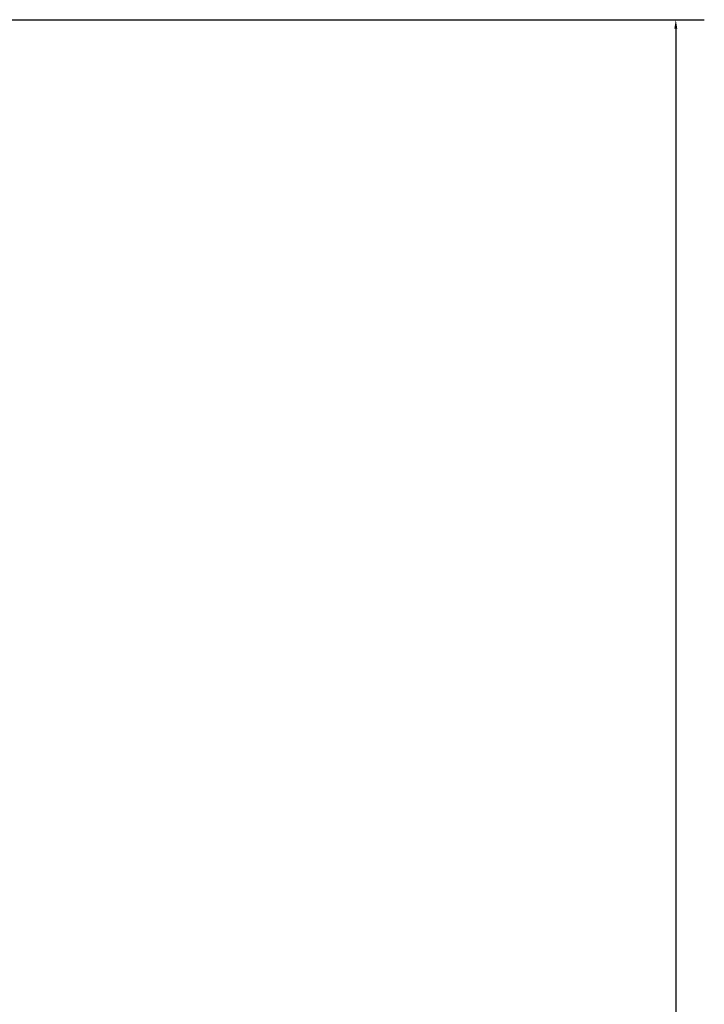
# Model space of a CAD drawing. Header units: inches. Extents: x 15 to 50, y -71 to 91.
# Tile 26 of 49: x 41 to 50, y 40 to 53. Entities that reach past the tile are written whole.
import ezdxf

# ---------------------------------------------------------------- set-up
doc = ezdxf.new("R2010")
doc.units = ezdxf.units.IN
doc.header["$LTSCALE"] = 1.21
doc.header["$MEASUREMENT"] = 0
doc.header["$PDMODE"] = 3
doc.header["$PDSIZE"] = 0.3125
doc.layers.get('Defpoints').update_dxf_attribs({"linetype": 'CONTINUOUS'})
doc.layers.add('AM_5', color=3, linetype='CONTINUOUS', lineweight=15)
doc.styles.get("Standard").update_dxf_attribs({"font": 'txt', "width": 0.8})
doc.dimstyles.new('STANDARD$0', dxfattribs={"dimtxt": 0.125, "dimasz": 0.125, "dimexe": 0.18, "dimexo": 0.0625, "dimgap": 0.09, "dimtad": 0, "dimtih": 1, "dimtoh": 1, "dimdec": 3, "dimzin": 4, "dimdsep": 46, "dimtxsty": 'Standard', "dimcen": 0.09, "dimadec": 0, "dimazin": 0, "dimtol": 1, "dimtp": 0.005, "dimtm": 0.005, "dimtfac": 1, "dimtdec": 3, "dimtofl": 0, "dimtmove": 0, "dimatfit": 3, "dimfxl": 1, "dimtolj": 1, "dimtzin": 4, "dimarcsym": 0})

# ---------------------------------------------------------------- blocks, each defined once
blk = doc.blocks.new('*D3')
at = {"layer": 'AM_5', "color": 0, "lineweight": -2, "transparency": 16777216}
for p, q in [((34.67, 53.301), (50.375, 53.301)), ((49.979, 53.176), (49.979, 38.782)), ((49.979, 24.082), (49.979, 38.477)), ((40.741, 23.957), (50.375, 23.957))]:
    blk.add_line(p, q, dxfattribs=at)
at = {"layer": 'AM_5', "color": 0, "transparency": 16777216}
for points in [[(49.959, 53.176), (50, 53.176), (49.979, 53.301)], [(49.959, 24.082), (50, 24.082), (49.979, 23.957)]]:
    blk.add_solid(points, dxfattribs=at)
at = {"layer": 'Defpoints', "color": 0, "transparency": 16777216}
for p in [(34.532, 53.301), (49.979, 53.301), (40.604, 23.957)]:
    blk.add_point(p, dxfattribs=at)
at = {"layer": 'AM_5', "color": 0, "transparency": 16777216, "insert": (49.979, 38.629), "char_height": 0.125, "attachment_point": 5}
blk.add_mtext('\\A1;29.344', dxfattribs=at)

msp = doc.modelspace()

# ---------------------------------------------------------------- dimensions: what is measured, and where the dimension line sits
at = {"layer": 'AM_5'}
dim = msp.add_linear_dim(base=(49.9795, 53.3009), p1=(40.6037, 23.9571), p2=(34.5322, 53.3009), angle=90, dimstyle='STANDARD$0', override={"dimexe": 0.396, "dimexo": 0.1375, "dimzin": 0, "dimcen": 0.198, "dimtol": 0, "dimtdec": 4}, dxfattribs=at)
dim.commit()
dim.dimension.update_dxf_attribs({"geometry": '*D3', "text_midpoint": (49.9795, 38.629), "dimtype": 160})

doc.saveas('drawing.dxf')
